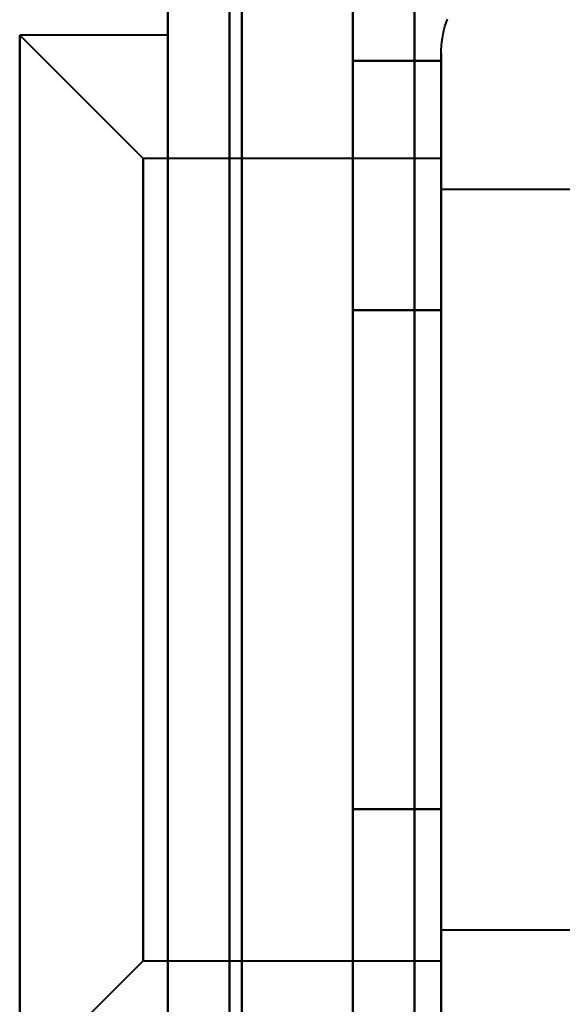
# Model space of a CAD drawing. Header units: millimetres. Extents: x -1442 to 3067, y -120 to 1210.
# Tile 25 of 71: x 440 to 444, y 180 to 188. Entities that reach past the tile are written whole.
import ezdxf

# ---------------------------------------------------------------- set-up
doc = ezdxf.new("R2010")
doc.units = ezdxf.units.MM
doc.layers.add('G-IMPT', color=8, linetype='Continuous', lineweight=40)

# ---------------------------------------------------------------- blocks, each defined once
blk = doc.blocks.new('NEXA 2000 CALQUES_dwg-762145-Gauche')
at = {"layer": 'G-IMPT'}
for p, q in [((441, 1137.2723), (441, 129.4723)), ((441, 1137.2723), (441, 129.4723)), ((440.8, 186.6223), (439.8, 187.6223)), ((440.8, 186.6223), (439.8, 187.6223)), ((441, 187.6223), (439.8, 187.6223)), ((441, 187.6223), (439.8, 187.6223)), ((440.8, 186.6223), (439.8, 187.6223)), ((440.8, 186.6223), (439.8, 187.6223)), ((441, 187.6223), (439.8, 187.6223)), ((441, 187.6223), (439.8, 187.6223)), ((439.8, 187.6223), (439.8, 181.2473)), ((439.8, 187.6223), (439.8, 181.2473)), ((439.8, 181.2473), (439.8, 187.6223)), ((439.8, 181.2473), (439.8, 187.6223)), ((439.8, 187.6223), (439.8, 181.2473)), ((439.8, 187.6223), (439.8, 181.2473)), ((439.8, 181.2473), (439.8, 187.6223)), ((439.8, 181.2473), (439.8, 187.6223)), ((441, 187.6223), (441, 181.2473)), ((441, 187.6223), (441, 181.2473)), ((441, 181.2473), (441, 187.6223)), ((441, 181.2473), (441, 187.6223)), ((441, 187.6223), (441, 181.2473)), ((441, 187.6223), (441, 181.2473)), ((441, 181.2473), (441, 187.6223)), ((441, 181.2473), (441, 187.6223)), ((443.2149, 181.3223), (443.2149, 187.4723)), ((443.2149, 181.3223), (443.2149, 187.4723)), ((443.2149, 185.4223), (443.2149, 187.4723)), ((443.2149, 185.4223), (443.2149, 187.4723)), ((443.2149, 181.3223), (443.2149, 186.923)), ((443.2149, 181.3223), (443.2149, 186.923)), ((443.2149, 186.6223), (440.8, 186.6223)), ((443.2149, 186.6223), (440.8, 186.6223)), ((443.2149, 186.6223), (440.8, 186.6223)), ((443.2149, 186.6223), (440.8, 186.6223)), ((440.8, 186.6223), (440.8, 181.7473)), ((440.8, 186.6223), (440.8, 181.7473)), ((440.8, 181.7473), (440.8, 186.6223)), ((440.8, 181.7473), (440.8, 186.6223)), ((440.8, 186.6223), (440.8, 181.7473)), ((440.8, 186.6223), (440.8, 181.7473)), ((440.8, 181.7473), (440.8, 186.6223)), ((440.8, 181.7473), (440.8, 186.6223)), ((443.2149, 186.6223), (443.2149, 180.5577)), ((443.2149, 186.6223), (443.2149, 180.5577)), ((443.2149, 181.7473), (443.2149, 186.6223)), ((443.2149, 181.7473), (443.2149, 186.6223)), ((443.2149, 186.6223), (443.2149, 180.5577)), ((443.2149, 186.6223), (443.2149, 180.5577)), ((443.2149, 184.9973), (443.2149, 186.6223)), ((443.2149, 184.9973), (443.2149, 186.6223)), ((444.5, 186.3723), (443.2149, 186.3723)), ((444.5, 186.3723), (443.2149, 186.3723)), ((444.5, 186.3723), (443.2149, 186.3723)), ((444.5, 186.3723), (443.2149, 186.3723)), ((443.2149, 186.3723), (443.2149, 180.7742)), ((443.2149, 186.3723), (443.2149, 180.7742)), ((443.2149, 180.7742), (443.2149, 186.3723)), ((443.2149, 180.7742), (443.2149, 186.3723)), ((443.2149, 186.3723), (443.2149, 180.7742)), ((443.2149, 186.3723), (443.2149, 180.7742)), ((443.2149, 180.7742), (443.2149, 186.3723)), ((443.2149, 180.7742), (443.2149, 186.3723)), ((443.2149, 186.1869), (443.2149, 180.1223)), ((443.2149, 186.1869), (443.2149, 180.1223)), ((443.2149, 186.1869), (443.2149, 180.1223)), ((443.2149, 186.1869), (443.2149, 180.1223)), ((443.2149, 181.7473), (443.2149, 186.1869)), ((443.2149, 181.7473), (443.2149, 186.1869)), ((443.2149, 185.9704), (443.2149, 180.3723)), ((443.2149, 185.9704), (443.2149, 180.3723)), ((443.2149, 180.3723), (443.2149, 185.9704)), ((443.2149, 180.3723), (443.2149, 185.9704)), ((443.2149, 185.9704), (443.2149, 180.3723)), ((443.2149, 185.9704), (443.2149, 180.3723)), ((443.2149, 180.3723), (443.2149, 185.9704)), ((443.2149, 180.3723), (443.2149, 185.9704)), ((439.8, 185.4973), (439.8, 179.1223)), ((439.8, 185.4973), (439.8, 179.1223)), ((439.8, 179.1223), (439.8, 185.4973)), ((439.8, 179.1223), (439.8, 185.4973)), ((439.8, 185.4973), (439.8, 179.1223)), ((439.8, 185.4973), (439.8, 179.1223)), ((439.8, 179.1223), (439.8, 185.4973)), ((439.8, 179.1223), (439.8, 185.4973)), ((441, 185.4973), (441, 179.1223)), ((441, 185.4973), (441, 179.1223)), ((441, 179.1223), (441, 185.4973)), ((441, 179.1223), (441, 185.4973)), ((441, 185.4973), (441, 179.1223)), ((441, 185.4973), (441, 179.1223)), ((441, 179.1223), (441, 185.4973)), ((441, 179.1223), (441, 185.4973)), ((443.2149, 179.8216), (443.2149, 185.4223)), ((443.2149, 179.8216), (443.2149, 185.4223)), ((443.2149, 179.2723), (443.2149, 185.4223)), ((443.2149, 179.2723), (443.2149, 185.4223)), ((440.8, 184.9973), (440.8, 180.1223)), ((440.8, 184.9973), (440.8, 180.1223)), ((440.8, 180.1223), (440.8, 184.9973)), ((440.8, 180.1223), (440.8, 184.9973)), ((440.8, 184.9973), (440.8, 180.1223)), ((440.8, 184.9973), (440.8, 180.1223)), ((440.8, 180.1223), (440.8, 184.9973)), ((440.8, 180.1223), (440.8, 184.9973)), ((443.2149, 180.5577), (443.2149, 184.9973)), ((443.2149, 180.5577), (443.2149, 184.9973)), ((443.2149, 180.1223), (443.2149, 184.9973)), ((443.2149, 180.1223), (443.2149, 184.9973)), ((443.2149, 180.1223), (443.2149, 181.7473)), ((443.2149, 180.1223), (443.2149, 181.7473)), ((443.2149, 179.2723), (443.2149, 181.3223)), ((443.2149, 179.2723), (443.2149, 181.3223)), ((443.2149, 180.3723), (444.5, 180.3723)), ((443.2149, 180.3723), (444.5, 180.3723)), ((443.2149, 180.3723), (444.5, 180.3723)), ((443.2149, 180.3723), (444.5, 180.3723)), ((439.8, 179.1223), (440.8, 180.1223)), ((439.8, 179.1223), (440.8, 180.1223)), ((439.8, 179.1223), (440.8, 180.1223)), ((439.8, 179.1223), (440.8, 180.1223)), ((440.8, 180.1223), (443.2149, 180.1223)), ((440.8, 180.1223), (443.2149, 180.1223)), ((440.8, 180.1223), (443.2149, 180.1223)), ((440.8, 180.1223), (443.2149, 180.1223))]:
    blk.add_line(p, q, dxfattribs=at)
at = {"layer": 'G-IMPT', "flags": 128}
for points in [[(443, 1137.7723), (443, 885.5723), (443, 633.3723), (443, 381.1723), (443, 128.9723)], [(443, 128.9723), (443, 381.1723), (443, 633.3723), (443, 885.5723), (443, 1137.7723)], [(443, 128.9723), (443, 381.1723), (443, 633.3723), (443, 885.5723), (443, 1137.7723)], [(443, 1137.7723), (443, 885.5723), (443, 633.3723), (443, 381.1723), (443, 128.9723)], [(441, 129.4723), (441, 381.4223), (441, 633.3723), (441, 885.3223), (441, 1137.2723)], [(441, 1137.2723), (441, 885.3223), (441, 633.3723), (441, 381.4223), (441, 129.4723)], [(441, 129.4723), (441, 381.4223), (441, 633.3723), (441, 885.3223), (441, 1137.2723)], [(441, 1137.2723), (441, 885.3223), (441, 633.3723), (441, 381.4223), (441, 129.4723)], [(441, 1137.2723), (441, 885.3223), (441, 633.3723), (441, 381.4223), (441, 129.4723)], [(441, 129.4723), (441, 381.4223), (441, 633.3723), (441, 885.3223), (441, 1137.2723)], [(441, 1137.2723), (441, 885.3223), (441, 633.3723), (441, 381.4223), (441, 129.4723)], [(441, 129.4723), (441, 381.4223), (441, 633.3723), (441, 885.3223), (441, 1137.2723)], [(441.5, 129.4723), (441.5, 381.4223), (441.5, 633.3723), (441.5, 885.3223), (441.5, 1137.2723)], [(441.5, 1137.2723), (441.5, 885.3223), (441.5, 633.3723), (441.5, 381.4223), (441.5, 129.4723)], [(441.5, 1137.2723), (441.5, 885.3223), (441.5, 633.3723), (441.5, 381.4223), (441.5, 129.4723)], [(441.5, 129.4723), (441.5, 381.4223), (441.5, 633.3723), (441.5, 885.3223), (441.5, 1137.2723)], [(441.6, 1137.2723), (441.6, 885.3223), (441.6, 633.3723), (441.6, 381.4223), (441.6, 129.4723)], [(441.6, 129.4723), (441.6, 381.4223), (441.6, 633.3723), (441.6, 885.3223), (441.6, 1137.2723)], [(441.6, 1137.2723), (441.6, 885.3223), (441.6, 633.3723), (441.6, 381.4223), (441.6, 129.4723)], [(441.6, 129.4723), (441.6, 381.4223), (441.6, 633.3723), (441.6, 885.3223), (441.6, 1137.2723)], [(441.6, 129.4723), (441.6, 381.4223), (441.6, 633.3723), (441.6, 885.3223), (441.6, 1137.2723)], [(441.6, 1137.2723), (441.6, 885.3223), (441.6, 633.3723), (441.6, 381.4223), (441.6, 129.4723)], [(441.6, 129.4723), (441.6, 381.4223), (441.6, 633.3723), (441.6, 885.3223), (441.6, 1137.2723)], [(441.6, 1137.2723), (441.6, 885.3223), (441.6, 633.3723), (441.6, 381.4223), (441.6, 129.4723)], [(441.6, 129.4723), (441.6, 381.4223), (441.6, 633.3723), (441.6, 885.3223), (441.6, 1137.2723)], [(441.6, 1137.2723), (441.6, 885.3223), (441.6, 633.3723), (441.6, 381.4223), (441.6, 129.4723)], [(441.6, 1137.2723), (441.6, 885.3223), (441.6, 633.3723), (441.6, 381.4223), (441.6, 129.4723)], [(441.6, 129.4723), (441.6, 381.4223), (441.6, 633.3723), (441.6, 885.3223), (441.6, 1137.2723)], [(443, 1137.2723), (443, 885.3223), (443, 633.3723), (443, 381.4223), (443, 129.4723)], [(443, 129.4723), (443, 381.4223), (443, 633.3723), (443, 885.3223), (443, 1137.2723)], [(443, 129.4723), (443, 381.4223), (443, 633.3723), (443, 885.3223), (443, 1137.2723)], [(443, 1137.2723), (443, 885.3223), (443, 633.3723), (443, 381.4223), (443, 129.4723)], [(443, 129.4723), (443, 381.4223), (443, 633.3723), (443, 885.3223), (443, 1137.2723)], [(443, 1137.2723), (443, 885.3223), (443, 633.3723), (443, 381.4223), (443, 129.4723)], [(443, 1137.2723), (443, 885.3223), (443, 633.3723), (443, 381.4223), (443, 129.4723)], [(443, 129.4723), (443, 381.4223), (443, 633.3723), (443, 885.3223), (443, 1137.2723)], [(441.5, 223.3723), (441.5, 208.3723), (441.5, 193.3723), (441.5, 178.3723), (441.5, 163.3723)], [(441.5, 163.3723), (441.5, 178.3723), (441.5, 193.3723), (441.5, 208.3723), (441.5, 223.3723)], [(441.5, 223.3723), (441.5, 208.3723), (441.5, 193.3723), (441.5, 178.3723), (441.5, 163.3723)], [(441.5, 163.3723), (441.5, 178.3723), (441.5, 193.3723), (441.5, 208.3723), (441.5, 223.3723)], [(441.5, 163.3723), (441.5, 178.3723), (441.5, 193.3723), (441.5, 208.3723), (441.5, 223.3723)], [(441.5, 223.3723), (441.5, 208.3723), (441.5, 193.3723), (441.5, 178.3723), (441.5, 163.3723)], [(441.5, 163.3723), (441.5, 178.3723), (441.5, 193.3723), (441.5, 208.3723), (441.5, 223.3723)], [(441.5, 223.3723), (441.5, 208.3723), (441.5, 193.3723), (441.5, 178.3723), (441.5, 163.3723)], [(442.5, 163.3723), (442.5, 178.3723), (442.5, 193.3723), (442.5, 208.3723), (442.5, 223.3723)], [(442.5, 223.3723), (442.5, 208.3723), (442.5, 193.3723), (442.5, 178.3723), (442.5, 163.3723)], [(442.5, 163.3723), (442.5, 178.3723), (442.5, 193.3723), (442.5, 208.3723), (442.5, 223.3723)], [(442.5, 223.3723), (442.5, 208.3723), (442.5, 193.3723), (442.5, 178.3723), (442.5, 163.3723)], [(442.5, 223.3723), (442.5, 208.3723), (442.5, 193.3723), (442.5, 178.3723), (442.5, 163.3723)], [(442.5, 163.3723), (442.5, 178.3723), (442.5, 193.3723), (442.5, 208.3723), (442.5, 223.3723)], [(442.5, 223.3723), (442.5, 208.3723), (442.5, 193.3723), (442.5, 178.3723), (442.5, 163.3723)], [(442.5, 163.3723), (442.5, 178.3723), (442.5, 193.3723), (442.5, 208.3723), (442.5, 223.3723)], [(443, 128.9723), (443, 152.4973), (443, 176.0223), (443, 199.5473), (443, 223.0723)], [(443, 223.0723), (443, 199.5473), (443, 176.0223), (443, 152.4973), (443, 128.9723)], [(443, 223.0723), (443, 199.5473), (443, 176.0223), (443, 152.4973), (443, 128.9723)], [(443, 128.9723), (443, 152.4973), (443, 176.0223), (443, 199.5473), (443, 223.0723)], [(443.2149, 187.4723), (443.2155, 187.5039), (443.2174, 187.5355), (443.2206, 187.5669), (443.225, 187.5982), (443.2306, 187.6293), (443.2375, 187.6602), (443.2456, 187.6907), (443.255, 187.7209), (443.2655, 187.7508)], [(443.2149, 187.4723), (443.2155, 187.5039), (443.2174, 187.5355), (443.2206, 187.5669), (443.225, 187.5982), (443.2306, 187.6293), (443.2375, 187.6602), (443.2456, 187.6907), (443.255, 187.7209), (443.2655, 187.7508)], [(443.2149, 187.4723), (443.2155, 187.5039), (443.2174, 187.5355), (443.2206, 187.5669), (443.225, 187.5982), (443.2306, 187.6293), (443.2375, 187.6602), (443.2456, 187.6907), (443.255, 187.7209), (443.2655, 187.7508)], [(443.2149, 187.4723), (443.2155, 187.5039), (443.2174, 187.5355), (443.2206, 187.5669), (443.225, 187.5982), (443.2306, 187.6293), (443.2375, 187.6602), (443.2456, 187.6907), (443.255, 187.7209), (443.2655, 187.7508)], [(443.2149, 187.4723), (443.2149, 187.469), (443.2149, 187.4592), (443.2149, 187.4428), (443.2149, 187.4199), (443.2149, 187.3906), (443.2149, 187.3548), (443.2149, 187.3126), (443.2149, 187.2642), (443.2149, 187.2095), (443.2149, 187.1487), (443.2149, 187.0818), (443.2149, 187.009), (443.2149, 186.9304), (443.2149, 186.8461), (443.2149, 186.7562), (443.2149, 186.6609), (443.2149, 186.5604), (443.2149, 186.4547), (443.2149, 186.3441), (443.2149, 186.2288), (443.2149, 186.1089), (443.2149, 185.9846), (443.2149, 185.8562), (443.2149, 185.7237), (443.2149, 185.5875), (443.2149, 185.4478), (443.2149, 185.3048), (443.2149, 185.1586), (443.2149, 185.0096), (443.2149, 184.858), (443.2149, 184.704), (443.2149, 184.5478), (443.2149, 184.3898), (443.2149, 184.2302), (443.2149, 184.0692), (443.2149, 183.907), (443.2149, 183.7441), (443.2149, 183.5805), (443.2149, 183.4166), (443.2149, 183.2526), (443.2149, 183.0888), (443.2149, 182.9255), (443.2149, 182.7628), (443.2149, 182.6012), (443.2149, 182.4408), (443.2149, 182.2819), (443.2149, 182.1247), (443.2149, 181.9695), (443.2149, 181.8166), (443.2149, 181.6661), (443.2149, 181.5184), (443.2149, 181.3736), (443.2149, 181.3223)], [(443.2149, 187.4723), (443.2149, 187.469), (443.2149, 187.4592), (443.2149, 187.4428), (443.2149, 187.4199), (443.2149, 187.3906), (443.2149, 187.3548), (443.2149, 187.3126), (443.2149, 187.2642), (443.2149, 187.2095), (443.2149, 187.1487), (443.2149, 187.0818), (443.2149, 187.009), (443.2149, 186.9304), (443.2149, 186.8461), (443.2149, 186.7562), (443.2149, 186.6609), (443.2149, 186.5604), (443.2149, 186.4547), (443.2149, 186.3441), (443.2149, 186.2288), (443.2149, 186.1089), (443.2149, 185.9846), (443.2149, 185.8562), (443.2149, 185.7237), (443.2149, 185.5875), (443.2149, 185.4478), (443.2149, 185.3048), (443.2149, 185.1586), (443.2149, 185.0096), (443.2149, 184.858), (443.2149, 184.704), (443.2149, 184.5478), (443.2149, 184.3898), (443.2149, 184.2302), (443.2149, 184.0692), (443.2149, 183.907), (443.2149, 183.7441), (443.2149, 183.5805), (443.2149, 183.4166), (443.2149, 183.2526), (443.2149, 183.0888), (443.2149, 182.9255), (443.2149, 182.7628), (443.2149, 182.6012), (443.2149, 182.4408), (443.2149, 182.2819), (443.2149, 182.1247), (443.2149, 181.9695), (443.2149, 181.8166), (443.2149, 181.6661), (443.2149, 181.5184), (443.2149, 181.3736), (443.2149, 181.3223)], [(443.2149, 187.4723), (443.2149, 187.469), (443.2149, 187.4592), (443.2149, 187.4428), (443.2149, 187.4199), (443.2149, 187.3906), (443.2149, 187.3548), (443.2149, 187.3126), (443.2149, 187.2642), (443.2149, 187.2095), (443.2149, 187.1487), (443.2149, 187.0818), (443.2149, 187.009), (443.2149, 186.9304), (443.2149, 186.8461), (443.2149, 186.7562), (443.2149, 186.6609), (443.2149, 186.5604), (443.2149, 186.4547), (443.2149, 186.3441), (443.2149, 186.2288), (443.2149, 186.1089), (443.2149, 185.9846), (443.2149, 185.8562), (443.2149, 185.7237), (443.2149, 185.5875), (443.2149, 185.4478), (443.2149, 185.3048), (443.2149, 185.1586), (443.2149, 185.0096), (443.2149, 184.858), (443.2149, 184.704), (443.2149, 184.5478), (443.2149, 184.3898), (443.2149, 184.2302), (443.2149, 184.0692), (443.2149, 183.907), (443.2149, 183.7441), (443.2149, 183.5805), (443.2149, 183.4166), (443.2149, 183.2526), (443.2149, 183.0888), (443.2149, 182.9255), (443.2149, 182.7628), (443.2149, 182.6012), (443.2149, 182.4408), (443.2149, 182.2819), (443.2149, 182.1247), (443.2149, 181.9695), (443.2149, 181.8166), (443.2149, 181.6661), (443.2149, 181.5184), (443.2149, 181.3736), (443.2149, 181.3223)], [(443.2149, 187.4723), (443.2149, 187.469), (443.2149, 187.4592), (443.2149, 187.4428), (443.2149, 187.4199), (443.2149, 187.3906), (443.2149, 187.3548), (443.2149, 187.3126), (443.2149, 187.2642), (443.2149, 187.2095), (443.2149, 187.1487), (443.2149, 187.0818), (443.2149, 187.009), (443.2149, 186.9304), (443.2149, 186.8461), (443.2149, 186.7562), (443.2149, 186.6609), (443.2149, 186.5604), (443.2149, 186.4547), (443.2149, 186.3441), (443.2149, 186.2288), (443.2149, 186.1089), (443.2149, 185.9846), (443.2149, 185.8562), (443.2149, 185.7237), (443.2149, 185.5875), (443.2149, 185.4478), (443.2149, 185.3048), (443.2149, 185.1586), (443.2149, 185.0096), (443.2149, 184.858), (443.2149, 184.704), (443.2149, 184.5478), (443.2149, 184.3898), (443.2149, 184.2302), (443.2149, 184.0692), (443.2149, 183.907), (443.2149, 183.7441), (443.2149, 183.5805), (443.2149, 183.4166), (443.2149, 183.2526), (443.2149, 183.0888), (443.2149, 182.9255), (443.2149, 182.7628), (443.2149, 182.6012), (443.2149, 182.4408), (443.2149, 182.2819), (443.2149, 182.1247), (443.2149, 181.9695), (443.2149, 181.8166), (443.2149, 181.6661), (443.2149, 181.5184), (443.2149, 181.3736), (443.2149, 181.3223)], [(443.2149, 185.4223), (443.2149, 185.5627), (443.2149, 185.6995), (443.2149, 185.8326), (443.2149, 185.9618), (443.2149, 186.0869), (443.2149, 186.2076), (443.2149, 186.3237), (443.2149, 186.4352), (443.2149, 186.5417), (443.2149, 186.6432), (443.2149, 186.7394), (443.2149, 186.8303), (443.2149, 186.9156), (443.2149, 186.9953), (443.2149, 187.0691), (443.2149, 187.1371), (443.2149, 187.199), (443.2149, 187.2548), (443.2149, 187.3044), (443.2149, 187.3477), (443.2149, 187.3846), (443.2149, 187.4151), (443.2149, 187.4392), (443.2149, 187.4567), (443.2149, 187.4677), (443.2149, 187.4722)], [(443.2149, 185.4223), (443.2149, 185.5627), (443.2149, 185.6995), (443.2149, 185.8326), (443.2149, 185.9618), (443.2149, 186.0869), (443.2149, 186.2076), (443.2149, 186.3237), (443.2149, 186.4352), (443.2149, 186.5417), (443.2149, 186.6432), (443.2149, 186.7394), (443.2149, 186.8303), (443.2149, 186.9156), (443.2149, 186.9953), (443.2149, 187.0691), (443.2149, 187.1371), (443.2149, 187.199), (443.2149, 187.2548), (443.2149, 187.3044), (443.2149, 187.3477), (443.2149, 187.3846), (443.2149, 187.4151), (443.2149, 187.4392), (443.2149, 187.4567), (443.2149, 187.4677), (443.2149, 187.4722)], [(443.2149, 185.4223), (443.2149, 185.5627), (443.2149, 185.6995), (443.2149, 185.8326), (443.2149, 185.9618), (443.2149, 186.0869), (443.2149, 186.2076), (443.2149, 186.3237), (443.2149, 186.4352), (443.2149, 186.5417), (443.2149, 186.6432), (443.2149, 186.7394), (443.2149, 186.8303), (443.2149, 186.9156), (443.2149, 186.9953), (443.2149, 187.0691), (443.2149, 187.1371), (443.2149, 187.199), (443.2149, 187.2548), (443.2149, 187.3044), (443.2149, 187.3477), (443.2149, 187.3846), (443.2149, 187.4151), (443.2149, 187.4392), (443.2149, 187.4567), (443.2149, 187.4677), (443.2149, 187.4722)], [(443.2149, 185.4223), (443.2149, 185.5627), (443.2149, 185.6995), (443.2149, 185.8326), (443.2149, 185.9618), (443.2149, 186.0869), (443.2149, 186.2076), (443.2149, 186.3237), (443.2149, 186.4352), (443.2149, 186.5417), (443.2149, 186.6432), (443.2149, 186.7394), (443.2149, 186.8303), (443.2149, 186.9156), (443.2149, 186.9953), (443.2149, 187.0691), (443.2149, 187.1371), (443.2149, 187.199), (443.2149, 187.2548), (443.2149, 187.3044), (443.2149, 187.3477), (443.2149, 187.3846), (443.2149, 187.4151), (443.2149, 187.4392), (443.2149, 187.4567), (443.2149, 187.4677), (443.2149, 187.4722)], [(442.5, 185.393), (442.5, 185.8982), (442.5, 186.4034), (442.5, 186.9086), (442.5, 187.4138)], [(442.5, 187.4138), (442.6787, 187.4138), (442.8574, 187.4138), (443.0361, 187.4138), (443.2149, 187.4138)], [(443.2149, 187.4138), (443.0361, 187.4138), (442.8574, 187.4138), (442.6787, 187.4138), (442.5, 187.4138)], [(442.5, 187.4138), (442.5, 186.9086), (442.5, 186.4034), (442.5, 185.8982), (442.5, 185.393)], [(442.5, 185.393), (442.5, 185.8982), (442.5, 186.4034), (442.5, 186.9086), (442.5, 187.4138)], [(442.5, 187.4138), (442.6787, 187.4138), (442.8574, 187.4138), (443.0361, 187.4138), (443.2149, 187.4138)], [(443.2149, 187.4138), (443.0361, 187.4138), (442.8574, 187.4138), (442.6787, 187.4138), (442.5, 187.4138)], [(442.5, 187.4138), (442.5, 186.9086), (442.5, 186.4034), (442.5, 185.8982), (442.5, 185.393)], [(442.5, 185.393), (442.5, 185.8982), (442.5, 186.4034), (442.5, 186.9086), (442.5, 187.4138)], [(442.5, 187.4138), (442.5, 186.9086), (442.5, 186.4034), (442.5, 185.8982), (442.5, 185.393)], [(442.5, 185.393), (442.5, 185.8982), (442.5, 186.4034), (442.5, 186.9086), (442.5, 187.4138)], [(442.5, 187.4138), (442.5, 186.9086), (442.5, 186.4034), (442.5, 185.8982), (442.5, 185.393)], [(442.5, 185.393), (442.5, 185.8982), (442.5, 186.4034), (442.5, 186.9086), (442.5, 187.4138)], [(442.5, 187.4138), (442.6787, 187.4138), (442.8574, 187.4138), (443.0361, 187.4138), (443.2149, 187.4138)], [(443.2149, 187.4138), (443.0361, 187.4138), (442.8574, 187.4138), (442.6787, 187.4138), (442.5, 187.4138)], [(442.5, 187.4138), (442.5, 186.9086), (442.5, 186.4034), (442.5, 185.8982), (442.5, 185.393)], [(442.5, 185.393), (442.5, 185.8982), (442.5, 186.4034), (442.5, 186.9086), (442.5, 187.4138)], [(442.5, 187.4138), (442.6787, 187.4138), (442.8574, 187.4138), (443.0361, 187.4138), (443.2149, 187.4138)], [(443.2149, 187.4138), (443.0361, 187.4138), (442.8574, 187.4138), (442.6787, 187.4138), (442.5, 187.4138)], [(442.5, 187.4138), (442.5, 186.9086), (442.5, 186.4034), (442.5, 185.8982), (442.5, 185.393)], [(442.5, 185.393), (442.5, 185.8982), (442.5, 186.4034), (442.5, 186.9086), (442.5, 187.4138)], [(442.5, 187.4138), (442.5, 186.9086), (442.5, 186.4034), (442.5, 185.8982), (442.5, 185.393)], [(442.5, 185.393), (442.5, 185.8982), (442.5, 186.4034), (442.5, 186.9086), (442.5, 187.4138)], [(442.5, 187.4138), (442.5, 186.9086), (442.5, 186.4034), (442.5, 185.8982), (442.5, 185.393)], [(443.2149, 187.4138), (443.2149, 186.9086), (443.2149, 186.4034), (443.2149, 185.8982), (443.2149, 185.393)], [(443.2149, 185.393), (443.2149, 185.8982), (443.2149, 186.4034), (443.2149, 186.9086), (443.2149, 187.4138)], [(443.2149, 187.4138), (443.2149, 186.9086), (443.2149, 186.4034), (443.2149, 185.8982), (443.2149, 185.393)], [(443.2149, 185.393), (443.2149, 185.8982), (443.2149, 186.4034), (443.2149, 186.9086), (443.2149, 187.4138)], [(443.2149, 187.4138), (443.2149, 186.9086), (443.2149, 186.4034), (443.2149, 185.8982), (443.2149, 185.393)], [(443.2149, 185.393), (443.2149, 185.8982), (443.2149, 186.4034), (443.2149, 186.9086), (443.2149, 187.4138)], [(443.2149, 187.4138), (443.2149, 186.9086), (443.2149, 186.4034), (443.2149, 185.8982), (443.2149, 185.393)], [(443.2149, 185.393), (443.2149, 185.8982), (443.2149, 186.4034), (443.2149, 186.9086), (443.2149, 187.4138)], [(443.2149, 179.7356), (443.2149, 179.8142), (443.2149, 179.8986), (443.2149, 179.9884), (443.2149, 180.0837), (443.2149, 180.1843), (443.2149, 180.2899), (443.2149, 180.4005), (443.2149, 180.5158), (443.2149, 180.6357), (443.2149, 180.76), (443.2149, 180.8884), (443.2149, 181.0209), (443.2149, 181.1571), (443.2149, 181.2968), (443.2149, 181.4399), (443.2149, 181.586), (443.2149, 181.735), (443.2149, 181.8866), (443.2149, 182.0406), (443.2149, 182.1968), (443.2149, 182.3548), (443.2149, 182.5144), (443.2149, 182.6754), (443.2149, 182.8376), (443.2149, 183.0006), (443.2149, 183.1641), (443.2149, 183.328), (443.2149, 183.492), (443.2149, 183.6558), (443.2149, 183.8191), (443.2149, 183.9818), (443.2149, 184.1434), (443.2149, 184.3038), (443.2149, 184.4628), (443.2149, 184.6199), (443.2149, 184.7751), (443.2149, 184.9281), (443.2149, 185.0785), (443.2149, 185.2262), (443.2149, 185.371), (443.2149, 185.4223)], [(443.2149, 179.7356), (443.2149, 179.8142), (443.2149, 179.8986), (443.2149, 179.9884), (443.2149, 180.0837), (443.2149, 180.1843), (443.2149, 180.2899), (443.2149, 180.4005), (443.2149, 180.5158), (443.2149, 180.6357), (443.2149, 180.76), (443.2149, 180.8884), (443.2149, 181.0209), (443.2149, 181.1571), (443.2149, 181.2968), (443.2149, 181.4399), (443.2149, 181.586), (443.2149, 181.735), (443.2149, 181.8866), (443.2149, 182.0406), (443.2149, 182.1968), (443.2149, 182.3548), (443.2149, 182.5144), (443.2149, 182.6754), (443.2149, 182.8376), (443.2149, 183.0006), (443.2149, 183.1641), (443.2149, 183.328), (443.2149, 183.492), (443.2149, 183.6558), (443.2149, 183.8191), (443.2149, 183.9818), (443.2149, 184.1434), (443.2149, 184.3038), (443.2149, 184.4628), (443.2149, 184.6199), (443.2149, 184.7751), (443.2149, 184.9281), (443.2149, 185.0785), (443.2149, 185.2262), (443.2149, 185.371), (443.2149, 185.4223)], [(443.2149, 179.7356), (443.2149, 179.8142), (443.2149, 179.8986), (443.2149, 179.9884), (443.2149, 180.0837), (443.2149, 180.1843), (443.2149, 180.2899), (443.2149, 180.4005), (443.2149, 180.5158), (443.2149, 180.6357), (443.2149, 180.76), (443.2149, 180.8884), (443.2149, 181.0209), (443.2149, 181.1571), (443.2149, 181.2968), (443.2149, 181.4399), (443.2149, 181.586), (443.2149, 181.735), (443.2149, 181.8866), (443.2149, 182.0406), (443.2149, 182.1968), (443.2149, 182.3548), (443.2149, 182.5144), (443.2149, 182.6754), (443.2149, 182.8376), (443.2149, 183.0006), (443.2149, 183.1641), (443.2149, 183.328), (443.2149, 183.492), (443.2149, 183.6558), (443.2149, 183.8191), (443.2149, 183.9818), (443.2149, 184.1434), (443.2149, 184.3038), (443.2149, 184.4628), (443.2149, 184.6199), (443.2149, 184.7751), (443.2149, 184.9281), (443.2149, 185.0785), (443.2149, 185.2262), (443.2149, 185.371), (443.2149, 185.4223)], [(443.2149, 179.7356), (443.2149, 179.8142), (443.2149, 179.8986), (443.2149, 179.9884), (443.2149, 180.0837), (443.2149, 180.1843), (443.2149, 180.2899), (443.2149, 180.4005), (443.2149, 180.5158), (443.2149, 180.6357), (443.2149, 180.76), (443.2149, 180.8884), (443.2149, 181.0209), (443.2149, 181.1571), (443.2149, 181.2968), (443.2149, 181.4399), (443.2149, 181.586), (443.2149, 181.735), (443.2149, 181.8866), (443.2149, 182.0406), (443.2149, 182.1968), (443.2149, 182.3548), (443.2149, 182.5144), (443.2149, 182.6754), (443.2149, 182.8376), (443.2149, 183.0006), (443.2149, 183.1641), (443.2149, 183.328), (443.2149, 183.492), (443.2149, 183.6558), (443.2149, 183.8191), (443.2149, 183.9818), (443.2149, 184.1434), (443.2149, 184.3038), (443.2149, 184.4628), (443.2149, 184.6199), (443.2149, 184.7751), (443.2149, 184.9281), (443.2149, 185.0785), (443.2149, 185.2262), (443.2149, 185.371), (443.2149, 185.4223)], [(442.5, 181.3516), (442.5, 182.3619), (442.5, 183.3723), (442.5, 184.3827), (442.5, 185.393)], [(442.5, 185.393), (442.6787, 185.393), (442.8574, 185.393), (443.0361, 185.393), (443.2149, 185.393)], [(443.2149, 185.393), (443.0361, 185.393), (442.8574, 185.393), (442.6787, 185.393), (442.5, 185.393)], [(442.5, 185.393), (442.6787, 185.393), (442.8574, 185.393), (443.0361, 185.393), (443.2149, 185.393)], [(443.2149, 185.393), (443.0361, 185.393), (442.8574, 185.393), (442.6787, 185.393), (442.5, 185.393)], [(442.5, 185.393), (442.5, 184.3827), (442.5, 183.3723), (442.5, 182.3619), (442.5, 181.3516)], [(443.2149, 185.393), (443.0361, 185.393), (442.8574, 185.393), (442.6787, 185.393), (442.5, 185.393)], [(442.5, 185.393), (442.6787, 185.393), (442.8574, 185.393), (443.0361, 185.393), (443.2149, 185.393)], [(443.2149, 185.393), (443.0361, 185.393), (442.8574, 185.393), (442.6787, 185.393), (442.5, 185.393)], [(442.5, 185.393), (442.5, 184.3827), (442.5, 183.3723), (442.5, 182.3619), (442.5, 181.3516)], [(442.5, 181.3516), (442.5, 182.3619), (442.5, 183.3723), (442.5, 184.3827), (442.5, 185.393)], [(442.5, 185.393), (442.6787, 185.393), (442.8574, 185.393), (443.0361, 185.393), (443.2149, 185.393)], [(442.5, 185.393), (442.5, 184.3827), (442.5, 183.3723), (442.5, 182.3619), (442.5, 181.3516)], [(442.5, 181.3516), (442.5, 182.3619), (442.5, 183.3723), (442.5, 184.3827), (442.5, 185.393)], [(442.5, 181.3516), (442.5, 182.3619), (442.5, 183.3723), (442.5, 184.3827), (442.5, 185.393)], [(442.5, 185.393), (442.5, 184.3827), (442.5, 183.3723), (442.5, 182.3619), (442.5, 181.3516)], [(442.5, 181.3516), (442.5, 182.3619), (442.5, 183.3723), (442.5, 184.3827), (442.5, 185.393)], [(442.5, 185.393), (442.6787, 185.393), (442.8574, 185.393), (443.0361, 185.393), (443.2149, 185.393)], [(443.2149, 185.393), (443.0361, 185.393), (442.8574, 185.393), (442.6787, 185.393), (442.5, 185.393)], [(442.5, 185.393), (442.6787, 185.393), (442.8574, 185.393), (443.0361, 185.393), (443.2149, 185.393)], [(443.2149, 185.393), (443.0361, 185.393), (442.8574, 185.393), (442.6787, 185.393), (442.5, 185.393)], [(442.5, 185.393), (442.5, 184.3827), (442.5, 183.3723), (442.5, 182.3619), (442.5, 181.3516)], [(442.5, 181.3516), (442.5, 182.3619), (442.5, 183.3723), (442.5, 184.3827), (442.5, 185.393)], [(442.5, 185.393), (442.6787, 185.393), (442.8574, 185.393), (443.0361, 185.393), (443.2149, 185.393)], [(443.2149, 185.393), (443.0361, 185.393), (442.8574, 185.393), (442.6787, 185.393), (442.5, 185.393)], [(442.5, 185.393), (442.6787, 185.393), (442.8574, 185.393), (443.0361, 185.393), (443.2149, 185.393)], [(443.2149, 185.393), (443.0361, 185.393), (442.8574, 185.393), (442.6787, 185.393), (442.5, 185.393)], [(442.5, 185.393), (442.5, 184.3827), (442.5, 183.3723), (442.5, 182.3619), (442.5, 181.3516)], [(442.5, 181.3516), (442.5, 182.3619), (442.5, 183.3723), (442.5, 184.3827), (442.5, 185.393)], [(442.5, 185.393), (442.5, 184.3827), (442.5, 183.3723), (442.5, 182.3619), (442.5, 181.3516)], [(442.5, 181.3516), (442.5, 182.3619), (442.5, 183.3723), (442.5, 184.3827), (442.5, 185.393)], [(442.5, 185.393), (442.5, 184.3827), (442.5, 183.3723), (442.5, 182.3619), (442.5, 181.3516)], [(443.2149, 185.393), (443.2149, 184.3827), (443.2149, 183.3723), (443.2149, 182.3619), (443.2149, 181.3516)], [(443.2149, 181.3516), (443.2149, 182.3619), (443.2149, 183.3723), (443.2149, 184.3827), (443.2149, 185.393)], [(443.2149, 181.3516), (443.2149, 182.3619), (443.2149, 183.3723), (443.2149, 184.3827), (443.2149, 185.393)], [(443.2149, 185.393), (443.2149, 184.3827), (443.2149, 183.3723), (443.2149, 182.3619), (443.2149, 181.3516)], [(443.2149, 185.393), (443.2149, 184.3827), (443.2149, 183.3723), (443.2149, 182.3619), (443.2149, 181.3516)], [(443.2149, 181.3516), (443.2149, 182.3619), (443.2149, 183.3723), (443.2149, 184.3827), (443.2149, 185.393)], [(443.2149, 185.393), (443.2149, 184.3827), (443.2149, 183.3723), (443.2149, 182.3619), (443.2149, 181.3516)], [(443.2149, 181.3516), (443.2149, 182.3619), (443.2149, 183.3723), (443.2149, 184.3827), (443.2149, 185.393)], [(443.2149, 181.3516), (443.0361, 181.3516), (442.8574, 181.3516), (442.6787, 181.3516), (442.5, 181.3516)], [(442.5, 181.3516), (442.6787, 181.3516), (442.8574, 181.3516), (443.0361, 181.3516), (443.2149, 181.3516)], [(443.2149, 181.3516), (443.0361, 181.3516), (442.8574, 181.3516), (442.6787, 181.3516), (442.5, 181.3516)], [(442.5, 181.3516), (442.5, 180.8464), (442.5, 180.3412), (442.5, 179.836), (442.5, 179.3309)], [(442.5, 179.3309), (442.5, 179.836), (442.5, 180.3412), (442.5, 180.8464), (442.5, 181.3516)], [(442.5, 181.3516), (442.6787, 181.3516), (442.8574, 181.3516), (443.0361, 181.3516), (443.2149, 181.3516)], [(442.5, 181.3516), (442.6787, 181.3516), (442.8574, 181.3516), (443.0361, 181.3516), (443.2149, 181.3516)], [(443.2149, 181.3516), (443.0361, 181.3516), (442.8574, 181.3516), (442.6787, 181.3516), (442.5, 181.3516)], [(442.5, 181.3516), (442.5, 180.8464), (442.5, 180.3412), (442.5, 179.836), (442.5, 179.3309)], [(442.5, 179.3309), (442.5, 179.836), (442.5, 180.3412), (442.5, 180.8464), (442.5, 181.3516)], [(442.5, 181.3516), (442.6787, 181.3516), (442.8574, 181.3516), (443.0361, 181.3516), (443.2149, 181.3516)], [(443.2149, 181.3516), (443.0361, 181.3516), (442.8574, 181.3516), (442.6787, 181.3516), (442.5, 181.3516)], [(442.5, 181.3516), (442.5, 180.8464), (442.5, 180.3412), (442.5, 179.836), (442.5, 179.3309)], [(442.5, 179.3309), (442.5, 179.836), (442.5, 180.3412), (442.5, 180.8464), (442.5, 181.3516)], [(442.5, 181.3516), (442.5, 180.8464), (442.5, 180.3412), (442.5, 179.836), (442.5, 179.3309)], [(442.5, 179.3309), (442.5, 179.836), (442.5, 180.3412), (442.5, 180.8464), (442.5, 181.3516)], [(442.5, 179.3309), (442.5, 179.836), (442.5, 180.3412), (442.5, 180.8464), (442.5, 181.3516)], [(442.5, 181.3516), (442.6787, 181.3516), (442.8574, 181.3516), (443.0361, 181.3516), (443.2149, 181.3516)], [(443.2149, 181.3516), (443.0361, 181.3516), (442.8574, 181.3516), (442.6787, 181.3516), (442.5, 181.3516)], [(442.5, 181.3516), (442.6787, 181.3516), (442.8574, 181.3516), (443.0361, 181.3516), (443.2149, 181.3516)], [(443.2149, 181.3516), (443.0361, 181.3516), (442.8574, 181.3516), (442.6787, 181.3516), (442.5, 181.3516)], [(442.5, 181.3516), (442.5, 180.8464), (442.5, 180.3412), (442.5, 179.836), (442.5, 179.3309)], [(443.2149, 181.3516), (443.0361, 181.3516), (442.8574, 181.3516), (442.6787, 181.3516), (442.5, 181.3516)], [(442.5, 181.3516), (442.5, 180.8464), (442.5, 180.3412), (442.5, 179.836), (442.5, 179.3309)], [(442.5, 179.3309), (442.5, 179.836), (442.5, 180.3412), (442.5, 180.8464), (442.5, 181.3516)], [(442.5, 181.3516), (442.6787, 181.3516), (442.8574, 181.3516), (443.0361, 181.3516), (443.2149, 181.3516)], [(443.2149, 181.3516), (443.0361, 181.3516), (442.8574, 181.3516), (442.6787, 181.3516), (442.5, 181.3516)], [(442.5, 181.3516), (442.6787, 181.3516), (442.8574, 181.3516), (443.0361, 181.3516), (443.2149, 181.3516)], [(442.5, 181.3516), (442.5, 180.8464), (442.5, 180.3412), (442.5, 179.836), (442.5, 179.3309)], [(442.5, 179.3309), (442.5, 179.836), (442.5, 180.3412), (442.5, 180.8464), (442.5, 181.3516)], [(442.5, 179.3309), (442.5, 179.836), (442.5, 180.3412), (442.5, 180.8464), (442.5, 181.3516)], [(442.5, 181.3516), (442.5, 180.8464), (442.5, 180.3412), (442.5, 179.836), (442.5, 179.3309)], [(443.2149, 179.3309), (443.2149, 179.836), (443.2149, 180.3412), (443.2149, 180.8464), (443.2149, 181.3516)], [(443.2149, 181.3516), (443.2149, 180.8464), (443.2149, 180.3412), (443.2149, 179.836), (443.2149, 179.3309)], [(443.2149, 179.3309), (443.2149, 179.836), (443.2149, 180.3412), (443.2149, 180.8464), (443.2149, 181.3516)], [(443.2149, 181.3516), (443.2149, 180.8464), (443.2149, 180.3412), (443.2149, 179.836), (443.2149, 179.3309)], [(443.2149, 181.3516), (443.2149, 180.8464), (443.2149, 180.3412), (443.2149, 179.836), (443.2149, 179.3309)], [(443.2149, 179.3309), (443.2149, 179.836), (443.2149, 180.3412), (443.2149, 180.8464), (443.2149, 181.3516)], [(443.2149, 179.3309), (443.2149, 179.836), (443.2149, 180.3412), (443.2149, 180.8464), (443.2149, 181.3516)], [(443.2149, 181.3516), (443.2149, 180.8464), (443.2149, 180.3412), (443.2149, 179.836), (443.2149, 179.3309)], [(443.2149, 181.3223), (443.2149, 181.182), (443.2149, 181.0451), (443.2149, 180.912), (443.2149, 180.7828), (443.2149, 180.6578), (443.2149, 180.537), (443.2149, 180.4209), (443.2149, 180.3094), (443.2149, 180.2029), (443.2149, 180.1014), (443.2149, 180.0052), (443.2149, 179.9143), (443.2149, 179.829), (443.2149, 179.7493)], [(443.2149, 181.3223), (443.2149, 181.182), (443.2149, 181.0451), (443.2149, 180.912), (443.2149, 180.7828), (443.2149, 180.6578), (443.2149, 180.537), (443.2149, 180.4209), (443.2149, 180.3094), (443.2149, 180.2029), (443.2149, 180.1014), (443.2149, 180.0052), (443.2149, 179.9143), (443.2149, 179.829), (443.2149, 179.7493)], [(443.2149, 181.3223), (443.2149, 181.182), (443.2149, 181.0451), (443.2149, 180.912), (443.2149, 180.7828), (443.2149, 180.6578), (443.2149, 180.537), (443.2149, 180.4209), (443.2149, 180.3094), (443.2149, 180.2029), (443.2149, 180.1014), (443.2149, 180.0052), (443.2149, 179.9143), (443.2149, 179.829), (443.2149, 179.7493)], [(443.2149, 181.3223), (443.2149, 181.182), (443.2149, 181.0451), (443.2149, 180.912), (443.2149, 180.7828), (443.2149, 180.6578), (443.2149, 180.537), (443.2149, 180.4209), (443.2149, 180.3094), (443.2149, 180.2029), (443.2149, 180.1014), (443.2149, 180.0052), (443.2149, 179.9143), (443.2149, 179.829), (443.2149, 179.7493)]]:
    blk.add_lwpolyline(points, dxfattribs=at)

msp = doc.modelspace()

# ---------------------------------------------------------------- block references
at = {"layer": 'G-IMPT'}
msp.add_blockref('NEXA 2000 CALQUES_dwg-762145-Gauche', (0, 0), dxfattribs=at)

doc.saveas('drawing.dxf')
